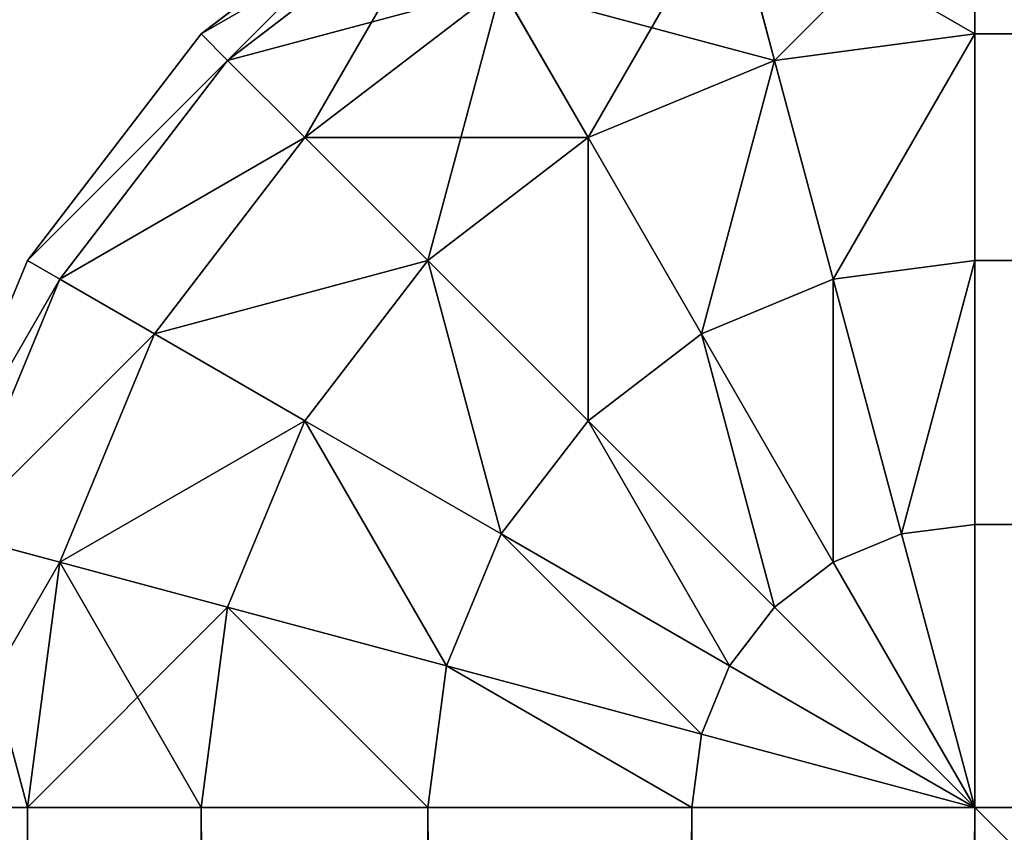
# Model space of a CAD drawing. Extents: x 0 to 706, y 79 to 431.
# Tile 42 of 256: x 213.782 to 214.119, y 257.634 to 257.912. Entities that reach past the tile are written whole.
import ezdxf

# ---------------------------------------------------------------- set-up
doc = ezdxf.new("R2010")
doc.units = 0
doc.header["$MEASUREMENT"] = 0
doc.layers.get('0').update_dxf_attribs({"color": 144, "linetype": 'CONTINUOUS'})
doc.layers.add('BLOC_B_TON', color=134, linetype='CONTINUOUS')
doc.layers.add('SOL', color=36, linetype='CONTINUOUS')

# ---------------------------------------------------------------- blocks, each defined once
blk = doc.blocks.new('B_TON_24___X_24___X_24___1')
for p, q in [((0.10983, 23.89017, 0.375), (0.1875, 23.94976, 0.375)), ((0.10983, 23.89017, 23.625), (0.1875, 23.94976, 23.625)), ((0.1875, 23.94976, 20), (0.10983, 23.89017, 20)), ((0.375, 23.94976, 0.1875), (0.375, 23.89017, 0.10983)), ((0.375, 23.94976, 23.8125), (0.375, 23.89017, 23.89017)), ((0.11887, 23.88113, 0.27794), (0.19389, 23.93869, 0.27794)), ((0.11887, 23.88113, 23.72206), (0.19389, 23.93869, 23.72206)), ((0.29095, 23.93869, 0.1875), (0.30637, 23.88113, 0.10983)), ((0.29095, 23.93869, 23.8125), (0.30637, 23.88113, 23.89017)), ((0.14536, 23.85464, 0.1875), (0.21262, 23.90625, 0.1875)), ((0.14536, 23.85464, 23.8125), (0.21262, 23.90625, 23.8125)), ((0.21262, 23.90625, 0.1875), (0.24242, 23.85464, 0.10983)), ((0.21262, 23.90625, 23.8125), (0.24242, 23.85464, 23.89017)), ((0.05024, 23.8125, 0.375), (0.10983, 23.89017, 0.375)), ((0.05024, 23.8125, 23.625), (0.10983, 23.89017, 23.625)), ((0.10983, 23.89017, 20), (0.05024, 23.8125, 20)), ((0.10983, 23.89017, 0.375), (0.11887, 23.88113, 0.27794)), ((0.10983, 23.89017, 23.625), (0.11887, 23.88113, 23.72206)), ((0.10983, 23.89017, 0.375), (0.10983, 23.89017, 20)), ((0.10983, 23.89017, 20), (0.10983, 23.89017, 23.625)), ((0.30637, 23.88113, 0.10983), (0.375, 23.89017, 0.10983)), ((0.30637, 23.88113, 23.89017), (0.375, 23.89017, 23.89017)), ((23.625, 23.89017, 23.89017), (0.375, 23.89017, 23.89017)), ((0.375, 23.89017, 0.10983), (0.375, 23.8125, 0.05024)), ((0.375, 23.89017, 23.89017), (0.375, 23.8125, 23.94976)), ((23.625, 23.89017, 0.10983), (0.375, 23.89017, 0.10983)), ((0.06131, 23.80611, 0.27794), (0.11887, 23.88113, 0.27794)), ((0.06131, 23.80611, 23.72206), (0.11887, 23.88113, 23.72206)), ((0.11887, 23.88113, 0.27794), (0.14536, 23.85464, 0.1875)), ((0.11887, 23.88113, 23.72206), (0.14536, 23.85464, 23.8125)), ((0.24242, 23.85464, 0.10983), (0.30637, 23.88113, 0.10983)), ((0.24242, 23.85464, 23.89017), (0.30637, 23.88113, 23.89017)), ((0.30637, 23.88113, 0.10983), (0.32647, 23.80611, 0.05024)), ((0.30637, 23.88113, 23.89017), (0.32647, 23.80611, 23.94976)), ((0.09375, 23.78738, 0.1875), (0.14536, 23.85464, 0.1875)), ((0.09375, 23.78738, 23.8125), (0.14536, 23.85464, 23.8125)), ((0.14536, 23.85464, 0.1875), (0.1875, 23.8125, 0.10983)), ((0.14536, 23.85464, 23.8125), (0.1875, 23.8125, 23.89017)), ((0.1875, 23.8125, 0.10983), (0.24242, 23.85464, 0.10983)), ((0.1875, 23.8125, 23.89017), (0.24242, 23.85464, 23.89017)), ((0.24242, 23.85464, 0.10983), (0.28125, 23.78738, 0.05024)), ((0.24242, 23.85464, 23.89017), (0.28125, 23.78738, 23.94976)), ((0.01278, 23.72206, 0.375), (0.05024, 23.8125, 0.375)), ((0.01278, 23.72206, 23.625), (0.05024, 23.8125, 23.625)), ((0.05024, 23.8125, 20), (0.01278, 23.72206, 20)), ((0.05024, 23.8125, 0.375), (0.06131, 23.80611, 0.27794)), ((0.05024, 23.8125, 23.625), (0.06131, 23.80611, 23.72206)), ((0.05024, 23.8125, 0.375), (0.05024, 23.8125, 20)), ((0.05024, 23.8125, 20), (0.05024, 23.8125, 23.625)), ((0.14536, 23.75758, 0.10983), (0.1875, 23.8125, 0.10983)), ((0.14536, 23.75758, 23.89017), (0.1875, 23.8125, 23.89017)), ((0.1875, 23.8125, 0.10983), (0.24242, 23.75758, 0.05024)), ((0.1875, 23.8125, 23.89017), (0.24242, 23.75758, 23.94976)), ((0.32647, 23.80611, 0.05024), (0.375, 23.8125, 0.05024)), ((0.32647, 23.80611, 23.94976), (0.375, 23.8125, 23.94976)), ((23.625, 23.8125, 23.94976), (0.375, 23.8125, 23.94976)), ((0.375, 23.8125, 23.94976), (0.375, 23.72206, 23.98722)), ((0.375, 23.8125, 0.05024), (0.375, 23.72206, 0.01278)), ((23.625, 23.8125, 0.05024), (0.375, 23.8125, 0.05024)), ((0.02512, 23.71875, 0.27794), (0.06131, 23.80611, 0.27794)), ((0.02512, 23.71875, 23.72206), (0.06131, 23.80611, 23.72206)), ((0.06131, 23.80611, 0.27794), (0.09375, 23.78738, 0.1875)), ((0.06131, 23.80611, 23.72206), (0.09375, 23.78738, 23.8125)), ((0.28125, 23.78738, 0.05024), (0.32647, 23.80611, 0.05024)), ((0.28125, 23.78738, 23.94976), (0.32647, 23.80611, 23.94976)), ((0.32647, 23.80611, 0.05024), (0.34988, 23.71875, 0.01278)), ((0.32647, 23.80611, 23.94976), (0.34988, 23.71875, 23.98722)), ((0.06131, 23.70905, 0.1875), (0.09375, 23.78738, 0.1875)), ((0.06131, 23.70905, 23.8125), (0.09375, 23.78738, 23.8125)), ((0.09375, 23.78738, 0.1875), (0.14536, 23.75758, 0.10983)), ((0.09375, 23.78738, 23.8125), (0.14536, 23.75758, 23.89017)), ((0.24242, 23.75758, 0.05024), (0.28125, 23.78738, 0.05024)), ((0.24242, 23.75758, 23.94976), (0.28125, 23.78738, 23.94976)), ((0.28125, 23.78738, 0.05024), (0.32647, 23.70905, 0.01278)), ((0.28125, 23.78738, 23.94976), (0.32647, 23.70905, 23.98722)), ((0.11887, 23.69363, 0.10983), (0.14536, 23.75758, 0.10983)), ((0.11887, 23.69363, 23.89017), (0.14536, 23.75758, 23.89017)), ((0.14536, 23.75758, 0.10983), (0.21262, 23.71875, 0.05024)), ((0.14536, 23.75758, 23.89017), (0.21262, 23.71875, 23.94976)), ((0.21262, 23.71875, 0.05024), (0.24242, 23.75758, 0.05024)), ((0.21262, 23.71875, 23.94976), (0.24242, 23.75758, 23.94976)), ((0.24242, 23.75758, 0.05024), (0.30637, 23.69363, 0.01278)), ((0.24242, 23.75758, 23.94976), (0.30637, 23.69363, 23.98722)), ((0.34988, 23.71875, 0.01278), (0.375, 23.72206, 0.01278)), ((0.34988, 23.71875, 23.98722), (0.375, 23.72206, 23.98722)), ((23.625, 23.72206, 23.98722), (0.375, 23.72206, 23.98722)), ((0.375, 23.72206, 0.01278), (0.375, 23.625)), ((0.375, 23.72206, 23.98722), (0.375, 23.625, 24)), ((23.625, 23.72206, 0.01278), (0.375, 23.72206, 0.01278)), ((0.02512, 23.71875, 0.27794), (0.06131, 23.70905, 0.1875)), ((0.02512, 23.71875, 23.72206), (0.06131, 23.70905, 23.8125)), ((0.19389, 23.67353, 0.05024), (0.21262, 23.71875, 0.05024)), ((0.19389, 23.67353, 23.94976), (0.21262, 23.71875, 23.94976)), ((0.21262, 23.71875, 0.05024), (0.29095, 23.67353, 0.01278)), ((0.21262, 23.71875, 23.94976), (0.29095, 23.67353, 23.98722)), ((0.32647, 23.70905, 0.01278), (0.34988, 23.71875, 0.01278)), ((0.32647, 23.70905, 23.98722), (0.34988, 23.71875, 23.98722)), ((0.34988, 23.71875, 0.01278), (0.375, 23.625)), ((0.34988, 23.71875, 23.98722), (0.375, 23.625, 24)), ((0.05024, 23.625, 0.1875), (0.06131, 23.70905, 0.1875)), ((0.05024, 23.625, 23.8125), (0.06131, 23.70905, 23.8125)), ((0.06131, 23.70905, 0.1875), (0.11887, 23.69363, 0.10983)), ((0.06131, 23.70905, 23.8125), (0.11887, 23.69363, 23.89017)), ((0.30637, 23.69363, 0.01278), (0.32647, 23.70905, 0.01278)), ((0.30637, 23.69363, 23.98722), (0.32647, 23.70905, 23.98722)), ((0.32647, 23.70905, 0.01278), (0.375, 23.625)), ((0.32647, 23.70905, 23.98722), (0.375, 23.625, 24)), ((0.10983, 23.625, 0.10983), (0.11887, 23.69363, 0.10983)), ((0.10983, 23.625, 23.89017), (0.11887, 23.69363, 23.89017)), ((0.11887, 23.69363, 0.10983), (0.19389, 23.67353, 0.05024)), ((0.11887, 23.69363, 23.89017), (0.19389, 23.67353, 23.94976)), ((0.29095, 23.67353, 0.01278), (0.30637, 23.69363, 0.01278)), ((0.29095, 23.67353, 23.98722), (0.30637, 23.69363, 23.98722)), ((0.30637, 23.69363, 0.01278), (0.375, 23.625)), ((0.30637, 23.69363, 23.98722), (0.375, 23.625, 24)), ((0.1875, 23.625, 0.05024), (0.19389, 23.67353, 0.05024)), ((0.1875, 23.625, 23.94976), (0.19389, 23.67353, 23.94976)), ((0.19389, 23.67353, 0.05024), (0.28125, 23.65012, 0.01278)), ((0.19389, 23.67353, 23.94976), (0.28125, 23.65012, 23.98722)), ((0.28125, 23.65012, 0.01278), (0.29095, 23.67353, 0.01278)), ((0.28125, 23.65012, 23.98722), (0.29095, 23.67353, 23.98722)), ((0.29095, 23.67353, 0.01278), (0.375, 23.625)), ((0.29095, 23.67353, 23.98722), (0.375, 23.625, 24)), ((0.27794, 23.625, 0.01278), (0.28125, 23.65012, 0.01278)), ((0.27794, 23.625, 23.98722), (0.28125, 23.65012, 23.98722)), ((0.28125, 23.65012, 0.01278), (0.375, 23.625)), ((0.28125, 23.65012, 23.98722), (0.375, 23.625, 24)), ((0.05024, 23.625, 0.1875), (0.01278, 23.625, 0.27794)), ((0.05024, 23.625, 23.8125), (0.01278, 23.625, 23.72206)), ((0.10983, 23.625, 0.10983), (0.05024, 23.625, 0.1875)), ((0.05024, 23.625, 0.1875), (0.05024, 0.375, 0.1875)), ((0.10983, 23.625, 23.89017), (0.05024, 23.625, 23.8125)), ((0.05024, 23.625, 23.8125), (0.05024, 0.375, 23.8125)), ((0.1875, 23.625, 0.05024), (0.10983, 23.625, 0.10983)), ((0.10983, 23.625, 0.10983), (0.10983, 0.375, 0.10983)), ((0.1875, 23.625, 23.94976), (0.10983, 23.625, 23.89017)), ((0.10983, 23.625, 23.89017), (0.10983, 0.375, 23.89017)), ((0.27794, 23.625, 0.01278), (0.1875, 23.625, 0.05024)), ((0.1875, 23.625, 0.05024), (0.1875, 0.375, 0.05024)), ((0.27794, 23.625, 23.98722), (0.1875, 23.625, 23.94976)), ((0.1875, 23.625, 23.94976), (0.1875, 0.375, 23.94976)), ((0.375, 23.625), (0.27794, 23.625, 0.01278)), ((0.27794, 23.625, 0.01278), (0.27794, 0.375, 0.01278)), ((0.375, 23.625, 24), (0.27794, 23.625, 23.98722)), ((0.27794, 23.625, 23.98722), (0.27794, 0.375, 23.98722)), ((0.375, 0.375), (0.375, 23.625)), ((0.375, 23.625, 24), (23.625, 23.625, 24)), ((0.375, 23.625), (23.625, 23.625)), ((0.375, 0.375, 24), (0.375, 23.625, 24))]:
    blk.add_line(p, q)
at = {"color": 253}
mesh = blk.add_polyface(dxfattribs=at)
corners = [(0.10983, 23.89017, 0.375), (0.19389, 23.93869, 0.27794), (0.11887, 23.88113, 0.27794), (0.1875, 23.94976, 0.375)]
mesh.append_faces([[corners[k] for k in face] for face in [(0, 1, 2), (1, 0, 3)]], dxfattribs={"vtx0": -1, "color": 253})
mesh = blk.add_polyface(dxfattribs=at)
corners = [(0.11887, 23.88113, 23.72206), (0.1875, 23.94976, 23.625), (0.10983, 23.89017, 23.625), (0.19389, 23.93869, 23.72206)]
mesh.append_faces([[corners[k] for k in face] for face in [(0, 1, 2), (1, 0, 3)]], dxfattribs={"vtx0": -1, "color": 253})
mesh = blk.add_polyface(dxfattribs=at)
corners = [(0.10983, 23.89017, 20), (0.1875, 23.94976, 0.375), (0.10983, 23.89017, 0.375), (0.1875, 23.94976, 20)]
mesh.append_faces([[corners[k] for k in face] for face in [(0, 1, 2), (1, 0, 3)]], dxfattribs={"vtx0": -1, "color": 253})
mesh = blk.add_polyface(dxfattribs=at)
corners = [(0.10983, 23.89017, 23.625), (0.1875, 23.94976, 20), (0.10983, 23.89017, 20), (0.1875, 23.94976, 23.625)]
mesh.append_faces([[corners[k] for k in face] for face in [(0, 1, 2), (1, 0, 3)]], dxfattribs={"vtx0": -1, "color": 253})
mesh = blk.add_polyface(dxfattribs=at)
corners = [(0.29095, 23.93869, 0.1875), (0.375, 23.89017, 0.10983), (0.30637, 23.88113, 0.10983), (0.375, 23.94976, 0.1875)]
mesh.append_faces([[corners[k] for k in face] for face in [(0, 1, 2), (1, 0, 3)]], dxfattribs={"vtx0": -1, "color": 253})
mesh = blk.add_polyface(dxfattribs=at)
corners = [(0.30637, 23.88113, 23.89017), (0.375, 23.94976, 23.8125), (0.29095, 23.93869, 23.8125), (0.375, 23.89017, 23.89017)]
mesh.append_faces([[corners[k] for k in face] for face in [(0, 1, 2), (1, 0, 3)]], dxfattribs={"vtx0": -1, "color": 253})
mesh = blk.add_polyface(dxfattribs=at)
corners = [(0.375, 23.89017, 23.89017), (23.625, 23.94976, 23.8125), (0.375, 23.94976, 23.8125), (23.625, 23.89017, 23.89017)]
mesh.append_faces([[corners[k] for k in face] for face in [(0, 1, 2), (1, 0, 3)]], dxfattribs={"vtx0": -1, "color": 253})
mesh = blk.add_polyface(dxfattribs=at)
corners = [(0.375, 23.94976, 0.1875), (23.625, 23.89017, 0.10983), (0.375, 23.89017, 0.10983), (23.625, 23.94976, 0.1875)]
mesh.append_faces([[corners[k] for k in face] for face in [(0, 1, 2), (1, 0, 3)]], dxfattribs={"vtx0": -1, "color": 253})
mesh = blk.add_polyface(dxfattribs=at)
corners = [(0.11887, 23.88113, 0.27794), (0.21262, 23.90625, 0.1875), (0.14536, 23.85464, 0.1875), (0.19389, 23.93869, 0.27794)]
mesh.append_faces([[corners[k] for k in face] for face in [(0, 1, 2), (1, 0, 3)]], dxfattribs={"vtx0": -1, "color": 253})
mesh = blk.add_polyface(dxfattribs=at)
corners = [(0.14536, 23.85464, 23.8125), (0.19389, 23.93869, 23.72206), (0.11887, 23.88113, 23.72206), (0.21262, 23.90625, 23.8125)]
mesh.append_faces([[corners[k] for k in face] for face in [(0, 1, 2), (1, 0, 3)]], dxfattribs={"vtx0": -1, "color": 253})
mesh = blk.add_polyface(dxfattribs=at)
corners = [(0.21262, 23.90625, 0.1875), (0.30637, 23.88113, 0.10983), (0.24242, 23.85464, 0.10983), (0.29095, 23.93869, 0.1875)]
mesh.append_faces([[corners[k] for k in face] for face in [(0, 1, 2), (1, 0, 3)]], dxfattribs={"vtx0": -1, "color": 253})
mesh = blk.add_polyface(dxfattribs=at)
corners = [(0.24242, 23.85464, 23.89017), (0.29095, 23.93869, 23.8125), (0.21262, 23.90625, 23.8125), (0.30637, 23.88113, 23.89017)]
mesh.append_faces([[corners[k] for k in face] for face in [(0, 1, 2), (1, 0, 3)]], dxfattribs={"vtx0": -1, "color": 253})
mesh = blk.add_polyface(dxfattribs=at)
corners = [(0.14536, 23.85464, 0.1875), (0.24242, 23.85464, 0.10983), (0.1875, 23.8125, 0.10983), (0.21262, 23.90625, 0.1875)]
mesh.append_faces([[corners[k] for k in face] for face in [(0, 1, 2), (1, 0, 3)]], dxfattribs={"vtx0": -1, "color": 253})
mesh = blk.add_polyface(dxfattribs=at)
corners = [(0.1875, 23.8125, 23.89017), (0.21262, 23.90625, 23.8125), (0.14536, 23.85464, 23.8125), (0.24242, 23.85464, 23.89017)]
mesh.append_faces([[corners[k] for k in face] for face in [(0, 1, 2), (1, 0, 3)]], dxfattribs={"vtx0": -1, "color": 253})
mesh = blk.add_polyface(dxfattribs=at)
corners = [(0.05024, 23.8125, 0.375), (0.11887, 23.88113, 0.27794), (0.06131, 23.80611, 0.27794), (0.10983, 23.89017, 0.375)]
mesh.append_faces([[corners[k] for k in face] for face in [(0, 1, 2), (1, 0, 3)]], dxfattribs={"vtx0": -1, "color": 253})
mesh = blk.add_polyface(dxfattribs=at)
corners = [(0.11887, 23.88113, 23.72206), (0.05024, 23.8125, 23.625), (0.06131, 23.80611, 23.72206), (0.10983, 23.89017, 23.625)]
mesh.append_faces([[corners[k] for k in face] for face in [(0, 1, 2), (1, 0, 3)]], dxfattribs={"vtx0": -1, "color": 253})
mesh = blk.add_polyface(dxfattribs=at)
corners = [(0.10983, 23.89017, 20), (0.05024, 23.8125, 0.375), (0.05024, 23.8125, 20), (0.10983, 23.89017, 0.375)]
mesh.append_faces([[corners[k] for k in face] for face in [(0, 1, 2), (1, 0, 3)]], dxfattribs={"vtx0": -1, "color": 253})
mesh = blk.add_polyface(dxfattribs=at)
corners = [(0.10983, 23.89017, 23.625), (0.05024, 23.8125, 20), (0.05024, 23.8125, 23.625), (0.10983, 23.89017, 20)]
mesh.append_faces([[corners[k] for k in face] for face in [(0, 1, 2), (1, 0, 3)]], dxfattribs={"vtx0": -1, "color": 253})
mesh = blk.add_polyface()
corners = [(0.375, 23.89017, 0.10983), (0.32647, 23.80611, 0.05024), (0.30637, 23.88113, 0.10983), (0.375, 23.8125, 0.05024)]
mesh.append_faces([[corners[k] for k in face] for face in [(0, 1, 2), (1, 0, 3)]], dxfattribs={"vtx0": -1})
mesh = blk.add_polyface(dxfattribs=at)
corners = [(0.32647, 23.80611, 23.94976), (0.375, 23.89017, 23.89017), (0.30637, 23.88113, 23.89017), (0.375, 23.8125, 23.94976)]
mesh.append_faces([[corners[k] for k in face] for face in [(0, 1, 2), (1, 0, 3)]], dxfattribs={"vtx0": -1, "color": 253})
mesh = blk.add_polyface(dxfattribs=at)
corners = [(23.625, 23.8125, 23.94976), (0.375, 23.89017, 23.89017), (0.375, 23.8125, 23.94976), (23.625, 23.89017, 23.89017)]
mesh.append_faces([[corners[k] for k in face] for face in [(0, 1, 2), (1, 0, 3)]], dxfattribs={"vtx0": -1, "color": 253})
mesh = blk.add_polyface()
corners = [(23.625, 23.89017, 0.10983), (0.375, 23.8125, 0.05024), (0.375, 23.89017, 0.10983), (23.625, 23.8125, 0.05024)]
mesh.append_faces([[corners[k] for k in face] for face in [(0, 1, 2), (1, 0, 3)]], dxfattribs={"vtx0": -1})
mesh = blk.add_polyface(dxfattribs=at)
corners = [(0.06131, 23.80611, 0.27794), (0.14536, 23.85464, 0.1875), (0.09375, 23.78738, 0.1875), (0.11887, 23.88113, 0.27794)]
mesh.append_faces([[corners[k] for k in face] for face in [(0, 1, 2), (1, 0, 3)]], dxfattribs={"vtx0": -1, "color": 253})
mesh = blk.add_polyface(dxfattribs=at)
corners = [(0.14536, 23.85464, 23.8125), (0.06131, 23.80611, 23.72206), (0.09375, 23.78738, 23.8125), (0.11887, 23.88113, 23.72206)]
mesh.append_faces([[corners[k] for k in face] for face in [(0, 1, 2), (1, 0, 3)]], dxfattribs={"vtx0": -1, "color": 253})
mesh = blk.add_polyface()
corners = [(0.30637, 23.88113, 0.10983), (0.28125, 23.78738, 0.05024), (0.24242, 23.85464, 0.10983), (0.32647, 23.80611, 0.05024)]
mesh.append_faces([[corners[k] for k in face] for face in [(0, 1, 2), (1, 0, 3)]], dxfattribs={"vtx0": -1})
mesh = blk.add_polyface(dxfattribs=at)
corners = [(0.28125, 23.78738, 23.94976), (0.30637, 23.88113, 23.89017), (0.24242, 23.85464, 23.89017), (0.32647, 23.80611, 23.94976)]
mesh.append_faces([[corners[k] for k in face] for face in [(0, 1, 2), (1, 0, 3)]], dxfattribs={"vtx0": -1, "color": 253})
mesh = blk.add_polyface(dxfattribs=at)
corners = [(0.09375, 23.78738, 0.1875), (0.1875, 23.8125, 0.10983), (0.14536, 23.75758, 0.10983), (0.14536, 23.85464, 0.1875)]
mesh.append_faces([[corners[k] for k in face] for face in [(0, 1, 2), (1, 0, 3)]], dxfattribs={"vtx0": -1, "color": 253})
mesh = blk.add_polyface(dxfattribs=at)
corners = [(0.1875, 23.8125, 23.89017), (0.09375, 23.78738, 23.8125), (0.14536, 23.75758, 23.89017), (0.14536, 23.85464, 23.8125)]
mesh.append_faces([[corners[k] for k in face] for face in [(0, 1, 2), (1, 0, 3)]], dxfattribs={"vtx0": -1, "color": 253})
mesh = blk.add_polyface()
corners = [(0.24242, 23.85464, 0.10983), (0.24242, 23.75758, 0.05024), (0.1875, 23.8125, 0.10983), (0.28125, 23.78738, 0.05024)]
mesh.append_faces([[corners[k] for k in face] for face in [(0, 1, 2), (1, 0, 3)]], dxfattribs={"vtx0": -1})
mesh = blk.add_polyface(dxfattribs=at)
corners = [(0.24242, 23.75758, 23.94976), (0.24242, 23.85464, 23.89017), (0.1875, 23.8125, 23.89017), (0.28125, 23.78738, 23.94976)]
mesh.append_faces([[corners[k] for k in face] for face in [(0, 1, 2), (1, 0, 3)]], dxfattribs={"vtx0": -1, "color": 253})
mesh = blk.add_polyface(dxfattribs=at)
corners = [(0.01278, 23.72206, 0.375), (0.06131, 23.80611, 0.27794), (0.02512, 23.71875, 0.27794), (0.05024, 23.8125, 0.375)]
mesh.append_faces([[corners[k] for k in face] for face in [(0, 1, 2), (1, 0, 3)]], dxfattribs={"vtx0": -1, "color": 253})
mesh = blk.add_polyface(dxfattribs=at)
corners = [(0.06131, 23.80611, 23.72206), (0.01278, 23.72206, 23.625), (0.02512, 23.71875, 23.72206), (0.05024, 23.8125, 23.625)]
mesh.append_faces([[corners[k] for k in face] for face in [(0, 1, 2), (1, 0, 3)]], dxfattribs={"vtx0": -1, "color": 253})
mesh = blk.add_polyface(dxfattribs=at)
corners = [(0.05024, 23.8125, 20), (0.01278, 23.72206, 0.375), (0.01278, 23.72206, 20), (0.05024, 23.8125, 0.375)]
mesh.append_faces([[corners[k] for k in face] for face in [(0, 1, 2), (1, 0, 3)]], dxfattribs={"vtx0": -1, "color": 253})
mesh = blk.add_polyface(dxfattribs=at)
corners = [(0.05024, 23.8125, 23.625), (0.01278, 23.72206, 20), (0.01278, 23.72206, 23.625), (0.05024, 23.8125, 20)]
mesh.append_faces([[corners[k] for k in face] for face in [(0, 1, 2), (1, 0, 3)]], dxfattribs={"vtx0": -1, "color": 253})
mesh = blk.add_polyface()
corners = [(0.1875, 23.8125, 0.10983), (0.21262, 23.71875, 0.05024), (0.14536, 23.75758, 0.10983), (0.24242, 23.75758, 0.05024)]
mesh.append_faces([[corners[k] for k in face] for face in [(0, 1, 2), (1, 0, 3)]], dxfattribs={"vtx0": -1})
mesh = blk.add_polyface(dxfattribs=at)
corners = [(0.21262, 23.71875, 23.94976), (0.1875, 23.8125, 23.89017), (0.14536, 23.75758, 23.89017), (0.24242, 23.75758, 23.94976)]
mesh.append_faces([[corners[k] for k in face] for face in [(0, 1, 2), (1, 0, 3)]], dxfattribs={"vtx0": -1, "color": 253})
mesh = blk.add_polyface()
corners = [(0.375, 23.8125, 0.05024), (0.34988, 23.71875, 0.01278), (0.32647, 23.80611, 0.05024), (0.375, 23.72206, 0.01278)]
mesh.append_faces([[corners[k] for k in face] for face in [(0, 1, 2), (1, 0, 3)]], dxfattribs={"vtx0": -1})
mesh = blk.add_polyface(dxfattribs=at)
corners = [(0.34988, 23.71875, 23.98722), (0.375, 23.8125, 23.94976), (0.32647, 23.80611, 23.94976), (0.375, 23.72206, 23.98722)]
mesh.append_faces([[corners[k] for k in face] for face in [(0, 1, 2), (1, 0, 3)]], dxfattribs={"vtx0": -1, "color": 253})
mesh = blk.add_polyface(dxfattribs=at)
corners = [(23.625, 23.72206, 23.98722), (0.375, 23.8125, 23.94976), (0.375, 23.72206, 23.98722), (23.625, 23.8125, 23.94976)]
mesh.append_faces([[corners[k] for k in face] for face in [(0, 1, 2), (1, 0, 3)]], dxfattribs={"vtx0": -1, "color": 253})
mesh = blk.add_polyface()
corners = [(23.625, 23.8125, 0.05024), (0.375, 23.72206, 0.01278), (0.375, 23.8125, 0.05024), (23.625, 23.72206, 0.01278)]
mesh.append_faces([[corners[k] for k in face] for face in [(0, 1, 2), (1, 0, 3)]], dxfattribs={"vtx0": -1})
mesh = blk.add_polyface(dxfattribs=at)
corners = [(0.02512, 23.71875, 0.27794), (0.09375, 23.78738, 0.1875), (0.06131, 23.70905, 0.1875), (0.06131, 23.80611, 0.27794)]
mesh.append_faces([[corners[k] for k in face] for face in [(0, 1, 2), (1, 0, 3)]], dxfattribs={"vtx0": -1, "color": 253})
mesh = blk.add_polyface(dxfattribs=at)
corners = [(0.09375, 23.78738, 23.8125), (0.02512, 23.71875, 23.72206), (0.06131, 23.70905, 23.8125), (0.06131, 23.80611, 23.72206)]
mesh.append_faces([[corners[k] for k in face] for face in [(0, 1, 2), (1, 0, 3)]], dxfattribs={"vtx0": -1, "color": 253})
mesh = blk.add_polyface()
corners = [(0.32647, 23.80611, 0.05024), (0.32647, 23.70905, 0.01278), (0.28125, 23.78738, 0.05024), (0.34988, 23.71875, 0.01278)]
mesh.append_faces([[corners[k] for k in face] for face in [(0, 1, 2), (1, 0, 3)]], dxfattribs={"vtx0": -1})
mesh = blk.add_polyface(dxfattribs=at)
corners = [(0.32647, 23.70905, 23.98722), (0.32647, 23.80611, 23.94976), (0.28125, 23.78738, 23.94976), (0.34988, 23.71875, 23.98722)]
mesh.append_faces([[corners[k] for k in face] for face in [(0, 1, 2), (1, 0, 3)]], dxfattribs={"vtx0": -1, "color": 253})
mesh = blk.add_polyface(dxfattribs=at)
corners = [(0.06131, 23.70905, 0.1875), (0.14536, 23.75758, 0.10983), (0.11887, 23.69363, 0.10983), (0.09375, 23.78738, 0.1875)]
mesh.append_faces([[corners[k] for k in face] for face in [(0, 1, 2), (1, 0, 3)]], dxfattribs={"vtx0": -1, "color": 253})
mesh = blk.add_polyface(dxfattribs=at)
corners = [(0.14536, 23.75758, 23.89017), (0.06131, 23.70905, 23.8125), (0.11887, 23.69363, 23.89017), (0.09375, 23.78738, 23.8125)]
mesh.append_faces([[corners[k] for k in face] for face in [(0, 1, 2), (1, 0, 3)]], dxfattribs={"vtx0": -1, "color": 253})
mesh = blk.add_polyface()
corners = [(0.28125, 23.78738, 0.05024), (0.30637, 23.69363, 0.01278), (0.24242, 23.75758, 0.05024), (0.32647, 23.70905, 0.01278)]
mesh.append_faces([[corners[k] for k in face] for face in [(0, 1, 2), (1, 0, 3)]], dxfattribs={"vtx0": -1})
mesh = blk.add_polyface(dxfattribs=at)
corners = [(0.30637, 23.69363, 23.98722), (0.28125, 23.78738, 23.94976), (0.24242, 23.75758, 23.94976), (0.32647, 23.70905, 23.98722)]
mesh.append_faces([[corners[k] for k in face] for face in [(0, 1, 2), (1, 0, 3)]], dxfattribs={"vtx0": -1, "color": 253})
mesh = blk.add_polyface()
corners = [(0.14536, 23.75758, 0.10983), (0.19389, 23.67353, 0.05024), (0.11887, 23.69363, 0.10983), (0.21262, 23.71875, 0.05024)]
mesh.append_faces([[corners[k] for k in face] for face in [(0, 1, 2), (1, 0, 3)]], dxfattribs={"vtx0": -1})
mesh = blk.add_polyface(dxfattribs=at)
corners = [(0.19389, 23.67353, 23.94976), (0.14536, 23.75758, 23.89017), (0.11887, 23.69363, 23.89017), (0.21262, 23.71875, 23.94976)]
mesh.append_faces([[corners[k] for k in face] for face in [(0, 1, 2), (1, 0, 3)]], dxfattribs={"vtx0": -1, "color": 253})
mesh = blk.add_polyface()
corners = [(0.24242, 23.75758, 0.05024), (0.29095, 23.67353, 0.01278), (0.21262, 23.71875, 0.05024), (0.30637, 23.69363, 0.01278)]
mesh.append_faces([[corners[k] for k in face] for face in [(0, 1, 2), (1, 0, 3)]], dxfattribs={"vtx0": -1})
mesh = blk.add_polyface(dxfattribs=at)
corners = [(0.29095, 23.67353, 23.98722), (0.24242, 23.75758, 23.94976), (0.21262, 23.71875, 23.94976), (0.30637, 23.69363, 23.98722)]
mesh.append_faces([[corners[k] for k in face] for face in [(0, 1, 2), (1, 0, 3)]], dxfattribs={"vtx0": -1, "color": 253})
mesh = blk.add_polyface()
corners = [(0.375, 23.625), (0.34988, 23.71875, 0.01278), (0.375, 23.72206, 0.01278)]
mesh.append_faces([[corners[k] for k in face] for face in [(0, 1, 2)]])
mesh = blk.add_polyface(dxfattribs=at)
corners = [(0.375, 23.72206, 23.98722), (0.34988, 23.71875, 23.98722), (0.375, 23.625, 24)]
mesh.append_faces([[corners[k] for k in face] for face in [(0, 1, 2)]], dxfattribs={"color": 253})
mesh = blk.add_polyface(dxfattribs=at)
corners = [(23.625, 23.625, 24), (0.375, 23.72206, 23.98722), (0.375, 23.625, 24), (23.625, 23.72206, 23.98722)]
mesh.append_faces([[corners[k] for k in face] for face in [(0, 1, 2), (1, 0, 3)]], dxfattribs={"vtx0": -1, "color": 253})
mesh = blk.add_polyface()
corners = [(23.625, 23.72206, 0.01278), (0.375, 23.625), (0.375, 23.72206, 0.01278), (23.625, 23.625)]
mesh.append_faces([[corners[k] for k in face] for face in [(0, 1, 2), (1, 0, 3)]], dxfattribs={"vtx0": -1})
mesh = blk.add_polyface(dxfattribs=at)
corners = [(0.02512, 23.71875, 0.27794), (0.05024, 23.625, 0.1875), (0.01278, 23.625, 0.27794), (0.06131, 23.70905, 0.1875)]
mesh.append_faces([[corners[k] for k in face] for face in [(0, 1, 2), (1, 0, 3)]], dxfattribs={"vtx0": -1, "color": 253})
mesh = blk.add_polyface(dxfattribs=at)
corners = [(0.06131, 23.70905, 23.8125), (0.01278, 23.625, 23.72206), (0.05024, 23.625, 23.8125), (0.02512, 23.71875, 23.72206)]
mesh.append_faces([[corners[k] for k in face] for face in [(0, 1, 2), (1, 0, 3)]], dxfattribs={"vtx0": -1, "color": 253})
mesh = blk.add_polyface()
corners = [(0.21262, 23.71875, 0.05024), (0.28125, 23.65012, 0.01278), (0.19389, 23.67353, 0.05024), (0.29095, 23.67353, 0.01278)]
mesh.append_faces([[corners[k] for k in face] for face in [(0, 1, 2), (1, 0, 3)]], dxfattribs={"vtx0": -1})
mesh = blk.add_polyface(dxfattribs=at)
corners = [(0.28125, 23.65012, 23.98722), (0.21262, 23.71875, 23.94976), (0.19389, 23.67353, 23.94976), (0.29095, 23.67353, 23.98722)]
mesh.append_faces([[corners[k] for k in face] for face in [(0, 1, 2), (1, 0, 3)]], dxfattribs={"vtx0": -1, "color": 253})
mesh = blk.add_polyface()
corners = [(0.375, 23.625), (0.32647, 23.70905, 0.01278), (0.34988, 23.71875, 0.01278)]
mesh.append_faces([[corners[k] for k in face] for face in [(0, 1, 2)]])
mesh = blk.add_polyface(dxfattribs=at)
corners = [(0.375, 23.625, 24), (0.34988, 23.71875, 23.98722), (0.32647, 23.70905, 23.98722)]
mesh.append_faces([[corners[k] for k in face] for face in [(0, 1, 2)]], dxfattribs={"color": 253})
mesh = blk.add_polyface(dxfattribs=at)
corners = [(0.06131, 23.70905, 0.1875), (0.10983, 23.625, 0.10983), (0.05024, 23.625, 0.1875), (0.11887, 23.69363, 0.10983)]
mesh.append_faces([[corners[k] for k in face] for face in [(0, 1, 2), (1, 0, 3)]], dxfattribs={"vtx0": -1, "color": 253})
mesh = blk.add_polyface(dxfattribs=at)
corners = [(0.11887, 23.69363, 23.89017), (0.05024, 23.625, 23.8125), (0.10983, 23.625, 23.89017), (0.06131, 23.70905, 23.8125)]
mesh.append_faces([[corners[k] for k in face] for face in [(0, 1, 2), (1, 0, 3)]], dxfattribs={"vtx0": -1, "color": 253})
mesh = blk.add_polyface()
corners = [(0.375, 23.625), (0.30637, 23.69363, 0.01278), (0.32647, 23.70905, 0.01278)]
mesh.append_faces([[corners[k] for k in face] for face in [(0, 1, 2)]])
mesh = blk.add_polyface(dxfattribs=at)
corners = [(0.375, 23.625, 24), (0.32647, 23.70905, 23.98722), (0.30637, 23.69363, 23.98722)]
mesh.append_faces([[corners[k] for k in face] for face in [(0, 1, 2)]], dxfattribs={"color": 253})
mesh = blk.add_polyface()
corners = [(0.11887, 23.69363, 0.10983), (0.1875, 23.625, 0.05024), (0.10983, 23.625, 0.10983), (0.19389, 23.67353, 0.05024)]
mesh.append_faces([[corners[k] for k in face] for face in [(0, 1, 2), (1, 0, 3)]], dxfattribs={"vtx0": -1})
mesh = blk.add_polyface(dxfattribs=at)
corners = [(0.1875, 23.625, 23.94976), (0.11887, 23.69363, 23.89017), (0.10983, 23.625, 23.89017), (0.19389, 23.67353, 23.94976)]
mesh.append_faces([[corners[k] for k in face] for face in [(0, 1, 2), (1, 0, 3)]], dxfattribs={"vtx0": -1, "color": 253})
mesh = blk.add_polyface()
corners = [(0.375, 23.625), (0.29095, 23.67353, 0.01278), (0.30637, 23.69363, 0.01278)]
mesh.append_faces([[corners[k] for k in face] for face in [(0, 1, 2)]])
mesh = blk.add_polyface(dxfattribs=at)
corners = [(0.375, 23.625, 24), (0.30637, 23.69363, 23.98722), (0.29095, 23.67353, 23.98722)]
mesh.append_faces([[corners[k] for k in face] for face in [(0, 1, 2)]], dxfattribs={"color": 253})
mesh = blk.add_polyface()
corners = [(0.19389, 23.67353, 0.05024), (0.27794, 23.625, 0.01278), (0.1875, 23.625, 0.05024), (0.28125, 23.65012, 0.01278)]
mesh.append_faces([[corners[k] for k in face] for face in [(0, 1, 2), (1, 0, 3)]], dxfattribs={"vtx0": -1})
mesh = blk.add_polyface(dxfattribs=at)
corners = [(0.27794, 23.625, 23.98722), (0.19389, 23.67353, 23.94976), (0.1875, 23.625, 23.94976), (0.28125, 23.65012, 23.98722)]
mesh.append_faces([[corners[k] for k in face] for face in [(0, 1, 2), (1, 0, 3)]], dxfattribs={"vtx0": -1, "color": 253})
mesh = blk.add_polyface()
corners = [(0.375, 23.625), (0.28125, 23.65012, 0.01278), (0.29095, 23.67353, 0.01278)]
mesh.append_faces([[corners[k] for k in face] for face in [(0, 1, 2)]])
mesh = blk.add_polyface(dxfattribs=at)
corners = [(0.375, 23.625, 24), (0.29095, 23.67353, 23.98722), (0.28125, 23.65012, 23.98722)]
mesh.append_faces([[corners[k] for k in face] for face in [(0, 1, 2)]], dxfattribs={"color": 253})
mesh = blk.add_polyface()
corners = [(0.375, 23.625), (0.27794, 23.625, 0.01278), (0.28125, 23.65012, 0.01278)]
mesh.append_faces([[corners[k] for k in face] for face in [(0, 1, 2)]])
mesh = blk.add_polyface(dxfattribs=at)
corners = [(0.375, 23.625, 24), (0.28125, 23.65012, 23.98722), (0.27794, 23.625, 23.98722)]
mesh.append_faces([[corners[k] for k in face] for face in [(0, 1, 2)]], dxfattribs={"color": 253})
mesh = blk.add_polyface(dxfattribs=at)
corners = [(0.01278, 23.625, 0.27794), (0.05024, 0.375, 0.1875), (0.01278, 0.375, 0.27794), (0.05024, 23.625, 0.1875)]
mesh.append_faces([[corners[k] for k in face] for face in [(0, 1, 2), (1, 0, 3)]], dxfattribs={"vtx0": -1, "color": 253})
mesh = blk.add_polyface(dxfattribs=at)
corners = [(0.05024, 23.625, 23.8125), (0.01278, 0.375, 23.72206), (0.05024, 0.375, 23.8125), (0.01278, 23.625, 23.72206)]
mesh.append_faces([[corners[k] for k in face] for face in [(0, 1, 2), (1, 0, 3)]], dxfattribs={"vtx0": -1, "color": 253})
mesh = blk.add_polyface(dxfattribs=at)
corners = [(0.05024, 23.625, 0.1875), (0.10983, 0.375, 0.10983), (0.05024, 0.375, 0.1875), (0.10983, 23.625, 0.10983)]
mesh.append_faces([[corners[k] for k in face] for face in [(0, 1, 2), (1, 0, 3)]], dxfattribs={"vtx0": -1, "color": 253})
mesh = blk.add_polyface(dxfattribs=at)
corners = [(0.10983, 23.625, 23.89017), (0.05024, 0.375, 23.8125), (0.10983, 0.375, 23.89017), (0.05024, 23.625, 23.8125)]
mesh.append_faces([[corners[k] for k in face] for face in [(0, 1, 2), (1, 0, 3)]], dxfattribs={"vtx0": -1, "color": 253})
mesh = blk.add_polyface()
corners = [(0.1875, 23.625, 0.05024), (0.10983, 0.375, 0.10983), (0.10983, 23.625, 0.10983), (0.1875, 0.375, 0.05024)]
mesh.append_faces([[corners[k] for k in face] for face in [(0, 1, 2), (1, 0, 3)]], dxfattribs={"vtx0": -1})
mesh = blk.add_polyface(dxfattribs=at)
corners = [(0.1875, 0.375, 23.94976), (0.10983, 23.625, 23.89017), (0.10983, 0.375, 23.89017), (0.1875, 23.625, 23.94976)]
mesh.append_faces([[corners[k] for k in face] for face in [(0, 1, 2), (1, 0, 3)]], dxfattribs={"vtx0": -1, "color": 253})
mesh = blk.add_polyface()
corners = [(0.27794, 23.625, 0.01278), (0.1875, 0.375, 0.05024), (0.1875, 23.625, 0.05024), (0.27794, 0.375, 0.01278)]
mesh.append_faces([[corners[k] for k in face] for face in [(0, 1, 2), (1, 0, 3)]], dxfattribs={"vtx0": -1})
mesh = blk.add_polyface(dxfattribs=at)
corners = [(0.27794, 0.375, 23.98722), (0.1875, 23.625, 23.94976), (0.1875, 0.375, 23.94976), (0.27794, 23.625, 23.98722)]
mesh.append_faces([[corners[k] for k in face] for face in [(0, 1, 2), (1, 0, 3)]], dxfattribs={"vtx0": -1, "color": 253})
mesh = blk.add_polyface()
corners = [(0.375, 23.625), (0.27794, 0.375, 0.01278), (0.27794, 23.625, 0.01278), (0.375, 0.375)]
mesh.append_faces([[corners[k] for k in face] for face in [(0, 1, 2), (1, 0, 3)]], dxfattribs={"vtx0": -1})
mesh = blk.add_polyface(dxfattribs=at)
corners = [(0.375, 0.375, 24), (0.27794, 23.625, 23.98722), (0.27794, 0.375, 23.98722), (0.375, 23.625, 24)]
mesh.append_faces([[corners[k] for k in face] for face in [(0, 1, 2), (1, 0, 3)]], dxfattribs={"vtx0": -1, "color": 253})
mesh = blk.add_polyface(dxfattribs=at)
corners = [(23.625, 0.375, 24), (0.375, 23.625, 24), (0.375, 0.375, 24), (23.625, 23.625, 24)]
mesh.append_faces([[corners[k] for k in face] for face in [(0, 1, 2), (1, 0, 3)]], dxfattribs={"vtx0": -1, "color": 253})
mesh = blk.add_polyface()
corners = [(23.625, 23.625), (0.375, 0.375), (0.375, 23.625), (23.625, 0.375)]
mesh.append_faces([[corners[k] for k in face] for face in [(0, 1, 2), (1, 0, 3)]], dxfattribs={"vtx0": -1})
blk = doc.blocks.new('GROUPE_5')
at = {"color": 67}
mesh = blk.add_polyface(dxfattribs=at)
corners = [(568.9375, 0), (-137.125, 351.125), (-137.125, 0), (568.9375, 351.125)]
mesh.append_faces([[corners[k] for k in face] for face in [(0, 1, 2), (1, 0, 3)]], dxfattribs={"vtx0": -1, "color": 67})

msp = doc.modelspace()

# ---------------------------------------------------------------- block references
at = {"layer": 'BLOC_B_TON'}
msp.add_blockref('B_TON_24___X_24___X_24___1', (213.73403, 234.0173, 30.34976), dxfattribs=at)
at = {"layer": 'SOL'}
msp.add_blockref('GROUPE_5', (137.125, 79.39059, 50.34976), dxfattribs=at)

doc.saveas('drawing.dxf')
